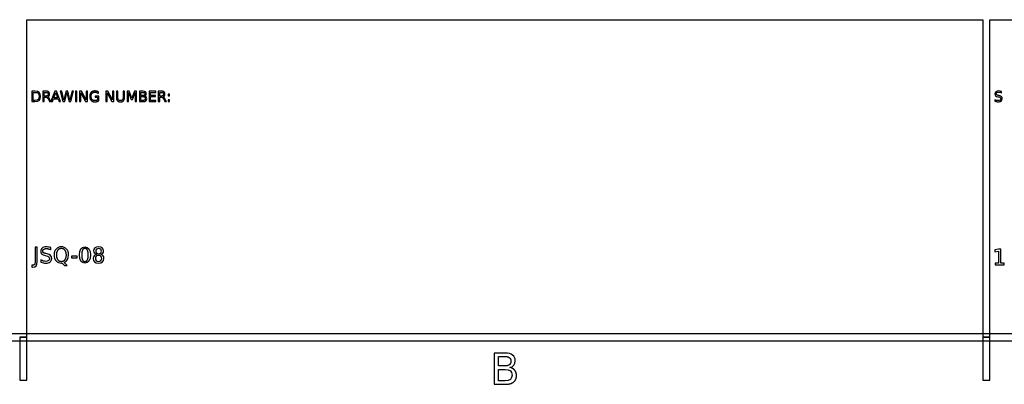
# Model space of a CAD drawing. Header units: millimetres. Extents: x -205 to 205, y -138 to 138.
# Tile 17 of 21: x 67 to 136, y -138 to -112. Entities that reach past the tile are written whole.
import ezdxf

# ---------------------------------------------------------------- set-up
doc = ezdxf.new("R2010")
doc.units = ezdxf.units.MM
doc.layers.add('可见轮廓', color=7, linetype='Continuous')

msp = doc.modelspace()

# ---------------------------------------------------------------- linework, layer by layer
at = {"layer": '可见轮廓'}
for p, q in [((67.583, -134.667), (67.583, -112.472)), ((67.583, -112.472), (134.417, -112.472)), ((134.417, -112.472), (134.417, -134.667)), ((134.917, -134.667), (134.917, -112.472)), ((134.917, -112.472), (202, -112.472)), ((67.933, -117.468), (67.933, -118.197)), ((68.136, -117.468), (67.933, -117.468)), ((68.032, -117.549), (68.151, -117.549)), ((68.032, -118.116), (68.032, -117.549)), ((68.926, -117.468), (68.703, -117.468)), ((68.703, -117.468), (68.703, -118.197)), ((68.802, -117.549), (68.926, -117.549)), ((68.802, -117.808), (68.802, -117.549)), ((69.546, -117.468), (69.269, -118.193)), ((69.468, -117.928), (69.601, -117.566)), ((69.657, -117.468), (69.546, -117.468)), ((69.601, -117.566), (69.736, -117.928)), ((69.935, -118.197), (69.657, -117.468)), ((69.922, -117.468), (70.105, -118.197)), ((70.022, -117.468), (69.922, -117.468)), ((70.175, -118.085), (70.022, -117.468)), ((70.328, -117.468), (70.175, -118.085)), ((70.229, -118.197), (70.384, -117.565)), ((70.439, -117.468), (70.328, -117.468)), ((70.384, -117.565), (70.538, -118.197)), ((70.592, -118.085), (70.439, -117.468)), ((70.745, -117.468), (70.592, -118.085)), ((70.662, -118.197), (70.845, -117.468)), ((70.845, -117.468), (70.745, -117.468)), ((70.976, -117.468), (70.976, -118.197)), ((71.074, -117.468), (70.976, -117.468)), ((71.074, -118.197), (71.074, -117.468)), ((71.271, -117.468), (71.271, -118.197)), ((71.404, -117.468), (71.271, -117.468)), ((71.366, -117.587), (71.69, -118.197)), ((71.366, -118.197), (71.366, -117.587)), ((71.727, -118.078), (71.404, -117.468)), ((71.727, -117.468), (71.727, -118.078)), ((71.822, -117.468), (71.727, -117.468)), ((71.822, -118.197), (71.822, -117.468)), ((72.594, -117.629), (72.594, -117.524)), ((73.112, -117.468), (73.112, -118.197)), ((73.244, -117.468), (73.112, -117.468)), ((73.207, -117.587), (73.531, -118.197)), ((73.207, -118.197), (73.207, -117.587)), ((73.568, -118.078), (73.244, -117.468)), ((73.568, -117.468), (73.568, -118.078)), ((73.663, -117.468), (73.568, -117.468)), ((73.663, -118.197), (73.663, -117.468)), ((73.848, -117.468), (73.848, -117.923)), ((73.947, -117.468), (73.848, -117.468)), ((73.947, -117.911), (73.947, -117.468)), ((74.307, -117.468), (74.307, -117.911)), ((74.406, -117.468), (74.307, -117.468)), ((74.406, -117.923), (74.406, -117.468)), ((74.592, -117.468), (74.592, -118.197)), ((74.739, -117.468), (74.592, -117.468)), ((74.687, -117.557), (74.875, -118.057)), ((74.687, -118.197), (74.687, -117.557)), ((74.925, -117.964), (74.739, -117.468)), ((75.112, -117.468), (74.925, -117.964)), ((74.974, -118.057), (75.162, -117.557)), ((75.259, -117.468), (75.112, -117.468)), ((75.162, -117.557), (75.162, -118.197)), ((75.259, -118.197), (75.259, -117.468)), ((75.454, -117.468), (75.454, -118.197)), ((75.706, -117.468), (75.454, -117.468)), ((75.553, -117.549), (75.699, -117.549)), ((75.553, -117.769), (75.553, -117.549)), ((76.14, -117.468), (76.14, -118.197)), ((76.601, -117.468), (76.14, -117.468)), ((76.239, -117.551), (76.601, -117.551)), ((76.239, -117.767), (76.239, -117.551)), ((76.601, -117.551), (76.601, -117.468)), ((76.772, -117.468), (76.772, -118.197)), ((76.995, -117.468), (76.772, -117.468)), ((76.871, -117.549), (76.995, -117.549)), ((76.871, -117.808), (76.871, -117.549)), ((77.455, -117.68), (77.455, -117.804)), ((77.558, -117.68), (77.455, -117.68)), ((77.558, -117.804), (77.558, -117.68)), ((135.736, -117.588), (135.736, -117.492)), ((67.933, -118.197), (68.136, -118.197)), ((68.151, -118.116), (68.032, -118.116)), ((68.703, -118.197), (68.802, -118.197)), ((68.926, -117.808), (68.802, -117.808)), ((68.802, -118.197), (68.802, -117.889)), ((68.802, -117.889), (68.909, -117.889)), ((69.072, -118.01), (69.165, -118.197)), ((69.165, -118.197), (69.371, -118.197)), ((69.269, -118.193), (69.171, -117.998)), ((69.371, -118.197), (69.438, -118.01)), ((69.438, -118.01), (69.766, -118.01)), ((69.736, -117.928), (69.468, -117.928)), ((69.766, -118.01), (69.833, -118.197)), ((69.833, -118.197), (69.935, -118.197)), ((70.105, -118.197), (70.229, -118.197)), ((70.538, -118.197), (70.662, -118.197)), ((70.976, -118.197), (71.074, -118.197)), ((71.271, -118.197), (71.366, -118.197)), ((71.69, -118.197), (71.822, -118.197)), ((72.355, -117.816), (72.355, -117.898)), ((72.614, -117.816), (72.355, -117.816)), ((72.355, -117.898), (72.516, -117.898)), ((72.516, -117.898), (72.516, -118.093)), ((72.614, -118.129), (72.614, -117.816)), ((73.112, -118.197), (73.207, -118.197)), ((73.531, -118.197), (73.663, -118.197)), ((74.592, -118.197), (74.687, -118.197)), ((74.875, -118.057), (74.974, -118.057)), ((75.162, -118.197), (75.259, -118.197)), ((75.454, -118.197), (75.716, -118.197)), ((75.699, -117.769), (75.553, -117.769)), ((75.553, -117.849), (75.711, -117.849)), ((75.553, -118.116), (75.553, -117.849)), ((75.711, -118.116), (75.553, -118.116)), ((76.14, -118.197), (76.61, -118.197)), ((76.586, -117.767), (76.239, -117.767)), ((76.239, -117.85), (76.586, -117.85)), ((76.239, -118.114), (76.239, -117.85)), ((76.61, -118.114), (76.239, -118.114)), ((76.586, -117.85), (76.586, -117.767)), ((76.61, -118.197), (76.61, -118.114)), ((76.772, -118.197), (76.871, -118.197)), ((76.995, -117.808), (76.871, -117.808)), ((76.871, -117.889), (76.978, -117.889)), ((76.871, -118.197), (76.871, -117.889)), ((77.141, -118.01), (77.234, -118.197)), ((77.234, -118.197), (77.34, -118.197)), ((77.34, -118.197), (77.24, -117.998)), ((77.455, -117.804), (77.558, -117.804)), ((77.455, -118.073), (77.455, -118.197)), ((77.558, -118.073), (77.455, -118.073)), ((77.455, -118.197), (77.558, -118.197)), ((77.558, -118.197), (77.558, -118.073)), ((135.27, -118.064), (135.27, -118.165)), ((135.476, -117.862), (135.536, -117.874)), ((135.565, -117.78), (135.505, -117.768)), ((68.158, -128.369), (68.158, -129.386)), ((68.306, -128.369), (68.158, -128.369)), ((68.306, -129.386), (68.306, -128.369)), ((69.256, -128.549), (69.256, -128.404)), ((135.528, -128.509), (135.267, -128.562)), ((135.267, -128.562), (135.267, -128.696)), ((135.267, -128.696), (135.53, -128.644)), ((135.676, -128.509), (135.528, -128.509)), ((135.53, -128.644), (135.53, -129.478)), ((135.676, -129.478), (135.676, -128.509)), ((68.557, -129.261), (68.557, -129.414)), ((68.866, -128.96), (68.956, -128.977)), ((68.999, -128.837), (68.91, -128.818)), ((70.701, -128.991), (70.701, -129.111)), ((71.096, -128.991), (70.701, -128.991)), ((70.701, -129.111), (71.096, -129.111)), ((71.096, -129.111), (71.096, -128.991)), ((67.933, -129.638), (67.933, -129.762)), ((67.979, -129.638), (67.933, -129.638)), ((67.933, -129.762), (67.99, -129.762)), ((70.058, -129.48), (70.22, -129.655)), ((70.399, -129.655), (70.204, -129.442)), ((70.22, -129.655), (70.399, -129.655)), ((135.288, -129.478), (135.288, -129.602)), ((135.53, -129.478), (135.288, -129.478)), ((135.288, -129.602), (135.918, -129.602)), ((135.918, -129.478), (135.676, -129.478)), ((135.918, -129.602), (135.918, -129.478)), ((-202.25, -134.917), (202.25, -134.917)), ((201.75, -134.417), (-201.75, -134.417)), ((67.583, -134.667), (67.083, -134.667)), ((67.083, -134.667), (67.083, -137.667)), ((67.083, -134.667), (67.583, -134.667)), ((67.583, -137.667), (67.583, -134.667)), ((134.917, -134.667), (134.417, -134.667)), ((134.417, -134.667), (134.417, -137.667)), ((134.417, -134.667), (134.917, -134.667)), ((134.917, -137.667), (134.917, -134.667)), ((100.265, -135.768), (100.265, -137.955)), ((101.021, -135.768), (100.265, -135.768)), ((100.561, -136.011), (100.999, -136.011)), ((100.561, -136.671), (100.561, -136.011)), ((100.999, -136.671), (100.561, -136.671)), ((100.561, -136.911), (101.036, -136.911)), ((100.561, -137.712), (100.561, -136.911)), ((67.083, -137.667), (67.583, -137.667)), ((134.417, -137.667), (134.917, -137.667)), ((100.265, -137.955), (101.051, -137.955)), ((101.036, -137.712), (100.561, -137.712))]:
    msp.add_line(p, q, dxfattribs=at)
for points, degree, knots in [([(68.136, -118.197), (68.418, -118.196), (68.545, -118.085), (68.546, -117.832), (68.545, -117.581), (68.42, -117.47), (68.136, -117.468)], 3, [0, 0, 0, 0, 2, 2, 2, 3.989637, 3.989637, 3.989637, 3.989637]), ([(68.151, -117.549), (68.353, -117.55), (68.441, -117.636), (68.442, -117.832), (68.441, -118.03), (68.353, -118.115), (68.151, -118.116)], 3, [0, 0, 0, 0, 2, 2, 2, 4.013333, 4.013333, 4.013333, 4.013333]), ([(69.049, -117.856), (69.173, -117.818), (69.174, -117.678), (69.175, -117.468), (68.926, -117.468)], 2, [0, 0, 0, 2, 2, 5.06383, 5.06383, 5.06383]), ([(68.926, -117.549), (69.069, -117.55), (69.07, -117.678), (69.069, -117.807), (68.926, -117.808)], 2, [0, 0, 0, 2, 2, 4, 4, 4]), ([(72.594, -117.524), (72.485, -117.456), (72.341, -117.455), (72.17, -117.455), (72.073, -117.555), (71.977, -117.655), (71.977, -117.834), (71.977, -118.012), (72.073, -118.112), (72.17, -118.212), (72.341, -118.212), (72.498, -118.211), (72.614, -118.129)], 2, [0, 0, 0, 2, 2, 4.39726, 4.39726, 6.794521, 6.794521, 9.185231, 9.185231, 11.575941, 11.575941, 13.761734, 13.761734, 13.761734]), ([(72.516, -118.093), (72.452, -118.131), (72.349, -118.13), (72.215, -118.13), (72.148, -118.056), (72.081, -117.981), (72.081, -117.834), (72.081, -117.537), (72.349, -117.536), (72.485, -117.536), (72.594, -117.629)], 2, [0, 0, 0, 2, 2, 4.560748, 4.560748, 7.121495, 7.121495, 12.259949, 12.259949, 14.866683, 14.866683, 14.866683]), ([(75.699, -117.549), (75.843, -117.549), (75.842, -117.659), (75.843, -117.77), (75.699, -117.769)], 2, [0, 0, 0, 2, 2, 4.017699, 4.017699, 4.017699]), ([(75.818, -117.804), (75.899, -117.79), (75.94, -117.739), (75.941, -117.649), (75.942, -117.534), (75.856, -117.468), (75.706, -117.468)], 3, [0, 0, 0, 0, 2, 2, 2, 4.583942, 4.583942, 4.583942, 4.583942]), ([(77.118, -117.856), (77.241, -117.818), (77.243, -117.678), (77.244, -117.468), (76.995, -117.468)], 2, [0, 0, 0, 2, 2, 5.06383, 5.06383, 5.06383]), ([(76.995, -117.549), (77.138, -117.55), (77.139, -117.678), (77.138, -117.807), (76.995, -117.808)], 2, [0, 0, 0, 2, 2, 4, 4, 4]), ([(135.736, -117.492), (135.662, -117.468), (135.591, -117.455), (135.523, -117.455), (135.443, -117.455), (135.38, -117.474), (135.335, -117.511), (135.289, -117.548), (135.267, -117.599), (135.267, -117.663), (135.268, -117.776), (135.327, -117.832), (135.476, -117.862)], 3, [0, 0, 0, 0, 2, 2, 2, 4.333333, 4.333333, 4.333333, 6.666667, 6.666667, 6.666667, 10.69697, 10.69697, 10.69697, 10.69697]), ([(135.505, -117.768), (135.394, -117.746), (135.368, -117.721), (135.366, -117.655), (135.366, -117.617), (135.38, -117.587), (135.409, -117.566), (135.439, -117.546), (135.48, -117.535), (135.534, -117.535), (135.595, -117.535), (135.662, -117.553), (135.736, -117.588)], 3, [0, 0, 0, 0, 2, 2, 2, 3.191919, 3.191919, 3.191919, 4.383838, 4.383838, 4.383838, 5.756351, 5.756351, 5.756351, 5.756351]), ([(68.909, -117.889), (68.968, -117.889), (69.002, -117.913), (69.036, -117.937), (69.072, -118.01)], 2, [0, 0, 0, 1, 1, 2, 2, 2]), ([(73.848, -117.923), (73.85, -118.21), (74.128, -118.212), (74.405, -118.21), (74.406, -117.923)], 2, [0, 0, 0, 2, 2, 3.992933, 3.992933, 3.992933]), ([(74.307, -117.911), (74.306, -118.069), (74.255, -118.13), (74.128, -118.131), (74, -118.13), (73.949, -118.069), (73.947, -117.911)], 3, [0, 0, 0, 0, 2, 2, 2, 4.010309, 4.010309, 4.010309, 4.010309]), ([(75.711, -117.849), (75.869, -117.847), (75.867, -117.983), (75.869, -118.117), (75.711, -118.116)], 2, [0, 0, 0, 2, 2, 3.985714, 3.985714, 3.985714]), ([(75.716, -118.197), (75.878, -118.198), (75.972, -118.123), (75.971, -117.993), (75.972, -117.895), (75.914, -117.824), (75.818, -117.804)], 3, [0, 0, 0, 0, 2, 2, 2, 3.52, 3.52, 3.52, 3.52]), ([(76.978, -117.889), (77.037, -117.889), (77.071, -117.913), (77.105, -117.937), (77.141, -118.01)], 2, [0, 0, 0, 1, 1, 2, 2, 2]), ([(135.27, -118.165), (135.354, -118.196), (135.431, -118.211), (135.501, -118.212), (135.592, -118.212), (135.661, -118.193), (135.709, -118.157), (135.756, -118.12), (135.78, -118.067), (135.78, -117.996), (135.779, -117.877), (135.712, -117.809), (135.565, -117.78)], 3, [0, 0, 0, 0, 2, 2, 2, 4.650943, 4.650943, 4.650943, 7.301887, 7.301887, 7.301887, 11.748631, 11.748631, 11.748631, 11.748631]), ([(135.536, -117.874), (135.637, -117.895), (135.676, -117.931), (135.677, -118.003), (135.677, -118.045), (135.662, -118.076), (135.631, -118.098), (135.6, -118.12), (135.557, -118.131), (135.501, -118.131), (135.426, -118.131), (135.35, -118.109), (135.27, -118.064)], 3, [0, 0, 0, 0, 2, 2, 2, 3.145455, 3.145455, 3.145455, 4.290909, 4.290909, 4.290909, 5.800525, 5.800525, 5.800525, 5.800525]), ([(69.256, -128.404), (69.145, -128.367), (69.038, -128.349), (68.936, -128.349), (68.816, -128.349), (68.723, -128.377), (68.654, -128.432), (68.586, -128.488), (68.552, -128.564), (68.552, -128.661), (68.554, -128.83), (68.643, -128.914), (68.866, -128.96)], 3, [0, 0, 0, 0, 2, 2, 2, 4.333333, 4.333333, 4.333333, 6.666667, 6.666667, 6.666667, 10.69697, 10.69697, 10.69697, 10.69697]), ([(68.91, -128.818), (68.788, -128.796), (68.744, -128.759), (68.701, -128.722), (68.701, -128.649), (68.701, -128.563), (68.766, -128.516), (68.832, -128.469), (68.953, -128.469), (69.09, -128.469), (69.256, -128.549)], 2, [0, 0, 0, 1, 1, 2, 2, 3.191919, 3.191919, 4.383838, 4.383838, 5.756351, 5.756351, 5.756351]), ([(70.204, -129.442), (70.396, -129.358), (70.503, -129.169), (70.502, -128.916), (70.502, -128.744), (70.456, -128.606), (70.364, -128.503), (70.272, -128.4), (70.15, -128.349), (69.997, -128.349), (69.843, -128.349), (69.72, -128.4), (69.628, -128.503), (69.536, -128.606), (69.49, -128.744), (69.49, -128.916), (69.49, -129.089), (69.536, -129.226), (69.628, -129.329), (69.72, -129.432), (69.843, -129.483), (69.997, -129.483), (70.013, -129.483), (70.025, -129.482), (70.058, -129.48)], 3, [0, 0, 0, 0, 2, 2, 2, 3.361538, 3.361538, 3.361538, 4.723077, 4.723077, 4.723077, 6.088951, 6.088951, 6.088951, 7.454826, 7.454826, 7.454826, 8.816842, 8.816842, 8.816842, 10.178858, 10.178858, 10.178858, 10.317222, 10.317222, 10.317222, 10.317222]), ([(69.997, -128.469), (70.158, -128.469), (70.252, -128.589), (70.346, -128.709), (70.346, -128.916), (70.346, -129.123), (70.252, -129.243), (70.158, -129.363), (69.997, -129.363), (69.835, -129.363), (69.741, -129.243), (69.646, -129.123), (69.646, -128.916), (69.646, -128.709), (69.741, -128.589), (69.835, -128.469), (69.997, -128.469)], 2, [0, 0, 0, 1, 1, 2, 2, 2.996466, 2.996466, 3.992933, 3.992933, 4.989399, 4.989399, 5.985866, 5.985866, 6.985866, 6.985866, 7.985866, 7.985866, 7.985866]), ([(71.646, -128.349), (71.402, -128.347), (71.267, -128.549), (71.268, -128.916), (71.267, -129.283), (71.402, -129.485), (71.646, -129.483), (71.89, -129.485), (72.025, -129.283), (72.024, -128.916), (72.025, -128.549), (71.89, -128.347), (71.646, -128.349)], 3, [0, 0, 0, 0, 2, 2, 2, 3.994709, 3.994709, 3.994709, 5.989418, 5.989418, 5.989418, 7.989418, 7.989418, 7.989418, 7.989418]), ([(71.646, -128.466), (71.876, -128.466), (71.876, -128.916), (71.876, -129.366), (71.646, -129.366), (71.417, -129.366), (71.417, -128.916), (71.417, -128.466), (71.646, -128.466)], 2, [0, 0, 0, 2, 2, 3.993506, 3.993506, 5.974315, 5.974315, 7.961577, 7.961577, 7.961577]), ([(72.749, -128.88), (72.874, -128.85), (72.951, -128.756), (72.95, -128.632), (72.952, -128.46), (72.816, -128.347), (72.6, -128.349), (72.386, -128.347), (72.248, -128.46), (72.251, -128.632), (72.25, -128.756), (72.327, -128.85), (72.452, -128.88)], 3, [0, 0, 0, 0, 2, 2, 2, 4.796875, 4.796875, 4.796875, 7.581208, 7.581208, 7.581208, 9.572239, 9.572239, 9.572239, 9.572239]), ([(72.398, -128.646), (72.397, -128.534), (72.473, -128.465), (72.6, -128.466), (72.726, -128.465), (72.805, -128.534), (72.803, -128.646), (72.805, -128.758), (72.726, -128.827), (72.6, -128.826), (72.473, -128.827), (72.397, -128.758), (72.398, -128.646)], 3, [0, 0, 0, 0, 2, 2, 2, 3.984733, 3.984733, 3.984733, 5.969466, 5.969466, 5.969466, 7.969466, 7.969466, 7.969466, 7.969466]), ([(68.158, -129.386), (68.158, -129.528), (68.118, -129.583), (68.078, -129.638), (67.979, -129.638)], 2, [0, 0, 0, 1, 1, 2, 2, 2]), ([(68.557, -129.414), (68.683, -129.46), (68.798, -129.483), (68.903, -129.483), (69.04, -129.483), (69.144, -129.456), (69.215, -129.401), (69.286, -129.347), (69.322, -129.266), (69.322, -129.16), (69.321, -128.982), (69.221, -128.879), (68.999, -128.837)], 3, [0, 0, 0, 0, 2, 2, 2, 4.650943, 4.650943, 4.650943, 7.301887, 7.301887, 7.301887, 11.748631, 11.748631, 11.748631, 11.748631]), ([(68.956, -128.977), (69.108, -129.009), (69.166, -129.063), (69.167, -129.171), (69.167, -129.233), (69.145, -129.28), (69.099, -129.313), (69.053, -129.347), (68.988, -129.363), (68.903, -129.363), (68.792, -129.363), (68.676, -129.329), (68.557, -129.261)], 3, [0, 0, 0, 0, 2, 2, 2, 3.145455, 3.145455, 3.145455, 4.290909, 4.290909, 4.290909, 5.800525, 5.800525, 5.800525, 5.800525]), ([(72.452, -128.88), (72.311, -128.911), (72.224, -129.016), (72.225, -129.154), (72.224, -129.365), (72.36, -129.484), (72.6, -129.483), (72.84, -129.484), (72.977, -129.365), (72.975, -129.154), (72.977, -129.016), (72.89, -128.911), (72.749, -128.88)], 3, [0, 0, 0, 0, 2, 2, 2, 5.034965, 5.034965, 5.034965, 8.06993, 8.06993, 8.06993, 10.06993, 10.06993, 10.06993, 10.06993]), ([(72.6, -128.943), (72.74, -128.941), (72.829, -129.024), (72.827, -129.154), (72.829, -129.284), (72.739, -129.368), (72.6, -129.366), (72.461, -129.368), (72.372, -129.285), (72.374, -129.154), (72.372, -129.024), (72.461, -128.941), (72.6, -128.943)], 3, [0, 0, 0, 0, 2, 2, 2, 3.985185, 3.985185, 3.985185, 5.97037, 5.97037, 5.97037, 7.955556, 7.955556, 7.955556, 7.955556]), ([(100.999, -136.011), (101.431, -136.011), (101.428, -136.341), (101.431, -136.673), (100.999, -136.671)], 2, [0, 0, 0, 2, 2, 4.017699, 4.017699, 4.017699]), ([(101.357, -136.776), (101.598, -136.738), (101.726, -136.576), (101.726, -136.309), (101.726, -136.136), (101.665, -136.003), (101.543, -135.909), (101.421, -135.815), (101.247, -135.768), (101.021, -135.768)], 3, [0, 0, 0, 0, 2, 2, 2, 3.291971, 3.291971, 3.291971, 4.583942, 4.583942, 4.583942, 4.583942]), ([(101.036, -136.911), (101.355, -136.912), (101.504, -137.036), (101.505, -137.311), (101.504, -137.583), (101.355, -137.711), (101.036, -137.712)], 3, [0, 0, 0, 0, 2, 2, 2, 3.985714, 3.985714, 3.985714, 3.985714]), ([(101.051, -137.955), (101.418, -137.955), (101.617, -137.796), (101.817, -137.636), (101.817, -137.343), (101.817, -137.12), (101.696, -136.972), (101.575, -136.823), (101.357, -136.776)], 2, [0, 0, 0, 1, 1, 2, 2, 2.76, 2.76, 3.52, 3.52, 3.52])]:
    msp.add_open_spline(points, degree=degree, knots=knots, dxfattribs=at)
for points, degree in [([(69.171, -117.998), (69.112, -117.876), (69.049, -117.856)], 2), ([(77.24, -117.998), (77.18, -117.876), (77.118, -117.856)], 2), ([(67.99, -129.762), (68.213, -129.76), (68.304, -129.652), (68.306, -129.386)], 3)]:
    msp.add_open_spline(points, degree=degree, dxfattribs=at)

doc.saveas('drawing.dxf')
